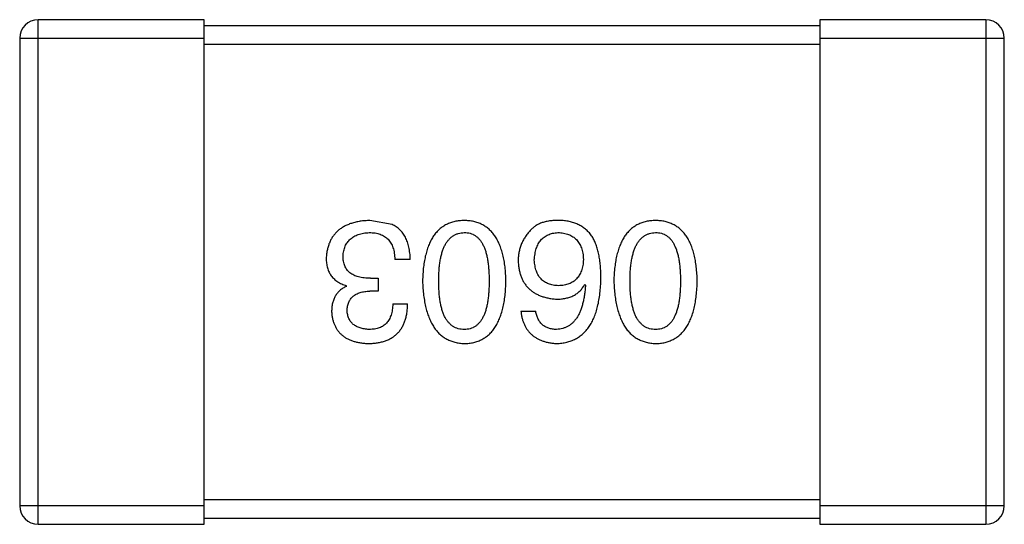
# Model space of a CAD drawing. Header units: inches. Extents: x -39 to 106, y -45 to 75.
# Tile 114 of 222: x 24.994 to 26.594, y -9.14 to -8.32. Entities that reach past the tile are written whole.
import ezdxf

# ---------------------------------------------------------------- set-up
doc = ezdxf.new("R2010")
doc.units = ezdxf.units.IN
doc.header["$LTSCALE"] = 1.21
doc.header["$MEASUREMENT"] = 0
doc.layers.get('0').update_dxf_attribs({"linetype": 'CONTINUOUS'})

msp = doc.modelspace()

# ---------------------------------------------------------------- linework, layer by layer
at = {"color": 7, "linetype": 'Continuous'}
for p, q in [((25.2941, -8.3204), (25.0241, -8.3204)), ((25.0241, -9.1404), (25.0241, -8.3204)), ((25.2941, -9.1404), (25.2941, -8.3204)), ((26.2941, -8.3304), (25.2941, -8.3304)), ((26.5641, -8.3204), (26.2941, -8.3204)), ((26.2941, -8.3204), (26.2941, -9.1404)), ((26.5641, -8.3204), (26.5641, -9.1404)), ((24.9941, -8.3504), (25.2941, -8.3504)), ((24.9941, -8.3504), (24.9941, -9.1104)), ((26.2941, -8.3504), (26.5941, -8.3504)), ((26.5941, -9.1104), (26.5941, -8.3504)), ((25.2941, -8.3604), (26.2941, -8.3604)), ((25.5994, -8.6532), (25.5633, -8.6466)), ((25.6289, -8.71), (25.6037, -8.71)), ((25.5644, -8.7406), (25.5764, -8.7406)), ((25.5764, -8.7406), (25.5764, -8.7614)), ((25.9124, -8.7505), (25.9135, -8.7516)), ((25.525, -8.7537), (25.525, -8.7526)), ((25.5764, -8.7614), (25.5633, -8.7614)), ((25.6004, -8.7822), (25.6245, -8.7822)), ((25.8086, -8.7942), (25.8326, -8.7942)), ((26.2941, -9.1004), (25.2941, -9.1004)), ((25.2941, -9.1104), (24.9941, -9.1104)), ((26.5941, -9.1104), (26.2941, -9.1104)), ((25.2941, -9.1304), (26.2941, -9.1304)), ((25.0241, -9.1404), (25.2941, -9.1404)), ((26.2941, -9.1404), (26.5641, -9.1404))]:
    msp.add_line(p, q, dxfattribs=at)
for centre, start, end in [((25.0241, -8.3504), 90, 180), ((26.5641, -8.3504), 0, 90), ((25.0241, -9.1104), 180, 270), ((26.5641, -9.1104), 270, 0)]:
    msp.add_arc(centre, 0.03, start, end, dxfattribs=at)
for points, knots in [([(25.5633, -8.6466), (25.5605, -8.6468), (25.5552, -8.647), (25.5475, -8.6479), (25.5403, -8.6494), (25.5335, -8.6512), (25.5273, -8.6534), (25.5216, -8.6562), (25.5163, -8.6593), (25.5116, -8.6629), (25.5074, -8.667), (25.5037, -8.6715), (25.5005, -8.6765), (25.4978, -8.6819), (25.4956, -8.6878), (25.494, -8.6941), (25.4928, -8.7008), (25.4924, -8.7054), (25.4922, -8.7078)], [0, 0, 0, 0, 0.078078, 0.151942, 0.221594, 0.28726, 0.350176, 0.409768, 0.467648, 0.523784, 0.578904, 0.634014, 0.689819, 0.746826, 0.805875, 0.867063, 0.931764, 1, 1, 1, 1]), ([(25.6289, -8.71), (25.6288, -8.7082), (25.6287, -8.7048), (25.6282, -8.6996), (25.6275, -8.6948), (25.6267, -8.6901), (25.6255, -8.6857), (25.6243, -8.6816), (25.6227, -8.6777), (25.621, -8.674), (25.619, -8.6705), (25.6169, -8.6673), (25.6145, -8.6643), (25.6119, -8.6616), (25.6091, -8.6591), (25.606, -8.6569), (25.6028, -8.6549), (25.6005, -8.6537), (25.5994, -8.6532)], [0, 0, 0, 0, 0.078937, 0.154495, 0.226898, 0.296844, 0.363348, 0.427781, 0.48946, 0.549586, 0.607902, 0.664733, 0.720805, 0.776157, 0.831175, 0.886736, 0.943094, 1, 1, 1, 1]), ([(25.7165, -8.6466), (25.7139, -8.6468), (25.7087, -8.647), (25.7012, -8.6482), (25.6942, -8.6503), (25.6877, -8.653), (25.6816, -8.6566), (25.6761, -8.6609), (25.6711, -8.666), (25.6666, -8.6718), (25.6626, -8.6784), (25.6592, -8.6857), (25.6562, -8.6937), (25.6537, -8.7025), (25.6517, -8.7121), (25.6502, -8.7224), (25.6492, -8.7334), (25.6489, -8.7411), (25.6488, -8.745)], [0, 0, 0, 0, 0.059134, 0.115603, 0.169236, 0.221572, 0.273254, 0.32474, 0.377319, 0.431815, 0.488555, 0.548609, 0.612242, 0.680182, 0.75251, 0.829782, 0.91231, 1, 1, 1, 1]), ([(25.7843, -8.745), (25.7842, -8.7411), (25.7839, -8.7334), (25.7829, -8.7224), (25.7814, -8.7121), (25.7794, -8.7025), (25.7769, -8.6937), (25.7739, -8.6857), (25.7704, -8.6783), (25.7664, -8.6718), (25.762, -8.6659), (25.7569, -8.6609), (25.7514, -8.6566), (25.7454, -8.653), (25.7389, -8.6503), (25.7319, -8.6482), (25.7244, -8.647), (25.7192, -8.6468), (25.7165, -8.6466)], [0, 0, 0, 0, 0.087693, 0.170223, 0.247496, 0.319826, 0.387768, 0.451403, 0.511459, 0.568358, 0.622671, 0.675251, 0.726739, 0.778422, 0.830759, 0.884394, 0.940865, 1, 1, 1, 1]), ([(25.8731, -8.6466), (25.8703, -8.6466), (25.8648, -8.6465), (25.857, -8.6471), (25.8499, -8.6483), (25.8434, -8.65), (25.8375, -8.6524), (25.8323, -8.6553), (25.8277, -8.6588), (25.8251, -8.6616), (25.8239, -8.663)], [0, 0, 0, 0, 0.156782, 0.301945, 0.436395, 0.561474, 0.678489, 0.78853, 0.894967, 1, 1, 1, 1]), ([(25.9244, -8.6729), (25.9229, -8.6709), (25.92, -8.6669), (25.9148, -8.6617), (25.9091, -8.6573), (25.9029, -8.6536), (25.8962, -8.6507), (25.8889, -8.6486), (25.8812, -8.6471), (25.8758, -8.6468), (25.8731, -8.6466)], [0, 0, 0, 0, 0.125033, 0.246266, 0.36603, 0.485265, 0.606781, 0.732144, 0.862551, 1, 1, 1, 1]), ([(26.0274, -8.6466), (26.0248, -8.6468), (26.0196, -8.647), (26.0121, -8.6482), (26.0051, -8.6503), (25.9985, -8.653), (25.9925, -8.6566), (25.987, -8.6609), (25.982, -8.666), (25.9775, -8.6718), (25.9735, -8.6784), (25.97, -8.6857), (25.967, -8.6937), (25.9646, -8.7025), (25.9625, -8.7121), (25.9611, -8.7224), (25.96, -8.7334), (25.9598, -8.7411), (25.9596, -8.745)], [0, 0, 0, 0, 0.059134, 0.115603, 0.169236, 0.221572, 0.273254, 0.32474, 0.377319, 0.431815, 0.488555, 0.548609, 0.612242, 0.680182, 0.75251, 0.829782, 0.91231, 1, 1, 1, 1]), ([(26.0952, -8.745), (26.095, -8.7411), (26.0948, -8.7334), (26.0937, -8.7224), (26.0923, -8.7121), (26.0902, -8.7025), (26.0878, -8.6937), (26.0848, -8.6857), (26.0813, -8.6783), (26.0773, -8.6718), (26.0728, -8.6659), (26.0678, -8.6609), (26.0623, -8.6566), (26.0563, -8.653), (26.0497, -8.6503), (26.0427, -8.6482), (26.0352, -8.647), (26.0301, -8.6468), (26.0274, -8.6466)], [0, 0, 0, 0, 0.087693, 0.170223, 0.247496, 0.319826, 0.387768, 0.451403, 0.511459, 0.568358, 0.622671, 0.675251, 0.726739, 0.778422, 0.830759, 0.884394, 0.940865, 1, 1, 1, 1]), ([(25.5196, -8.7046), (25.5197, -8.7031), (25.5199, -8.7002), (25.5206, -8.6961), (25.5216, -8.6922), (25.523, -8.6887), (25.5246, -8.6853), (25.5265, -8.6822), (25.5288, -8.6795), (25.5313, -8.6769), (25.5341, -8.6746), (25.5373, -8.6726), (25.5407, -8.6709), (25.5444, -8.6694), (25.5484, -8.6683), (25.5528, -8.6673), (25.5574, -8.6666), (25.5606, -8.6664), (25.5622, -8.6663)], [0, 0, 0, 0, 0.068514, 0.133941, 0.195994, 0.255362, 0.312994, 0.369441, 0.424687, 0.480522, 0.537148, 0.594801, 0.654411, 0.716817, 0.781981, 0.850498, 0.923306, 1, 1, 1, 1]), ([(25.5622, -8.6663), (25.5638, -8.6663), (25.567, -8.6664), (25.5716, -8.6669), (25.5759, -8.6678), (25.5799, -8.669), (25.5836, -8.6705), (25.587, -8.6724), (25.5901, -8.6746), (25.5929, -8.6772), (25.5953, -8.6801), (25.5975, -8.6834), (25.5993, -8.687), (25.6008, -8.6909), (25.602, -8.6952), (25.6029, -8.6999), (25.6035, -8.7048), (25.6037, -8.7083), (25.6037, -8.71)], [0, 0, 0, 0, 0.071272, 0.13882, 0.201858, 0.262757, 0.320043, 0.376709, 0.431462, 0.486034, 0.541209, 0.597703, 0.65589, 0.717768, 0.782056, 0.850407, 0.92277, 1, 1, 1, 1]), ([(25.675, -8.745), (25.675, -8.7419), (25.6751, -8.7358), (25.6756, -8.727), (25.6764, -8.7188), (25.6775, -8.7111), (25.6789, -8.7041), (25.6807, -8.6977), (25.6828, -8.6918), (25.6852, -8.6866), (25.688, -8.6819), (25.6911, -8.6779), (25.6945, -8.6744), (25.6983, -8.6716), (25.7024, -8.6693), (25.7068, -8.6676), (25.7116, -8.6666), (25.7149, -8.6664), (25.7165, -8.6663)], [0, 0, 0, 0, 0.094834, 0.184067, 0.267029, 0.344713, 0.417334, 0.484367, 0.546941, 0.604717, 0.65953, 0.710539, 0.759381, 0.806382, 0.853027, 0.900623, 0.949121, 1, 1, 1, 1]), ([(25.7165, -8.6663), (25.7182, -8.6664), (25.7214, -8.6665), (25.726, -8.6674), (25.7303, -8.6689), (25.7343, -8.6712), (25.738, -8.6739), (25.7413, -8.6774), (25.7443, -8.6814), (25.747, -8.6861), (25.7494, -8.6913), (25.7515, -8.6972), (25.7531, -8.7037), (25.7546, -8.7107), (25.7556, -8.7184), (25.7564, -8.7267), (25.7569, -8.7357), (25.7569, -8.7418), (25.757, -8.745)], [0, 0, 0, 0, 0.049766, 0.097012, 0.143225, 0.188786, 0.235079, 0.282962, 0.333687, 0.387747, 0.445963, 0.508657, 0.576545, 0.649868, 0.72822, 0.812712, 0.903543, 1, 1, 1, 1]), ([(25.8239, -8.663), (25.8223, -8.6648), (25.8192, -8.6682), (25.8152, -8.6738), (25.8118, -8.6796), (25.809, -8.6856), (25.8069, -8.692), (25.8053, -8.6985), (25.8044, -8.7053), (25.8043, -8.7099), (25.8042, -8.7122)], [0, 0, 0, 0, 0.129393, 0.255335, 0.378531, 0.500878, 0.622934, 0.746191, 0.87096, 1, 1, 1, 1]), ([(25.8304, -8.7111), (25.8306, -8.7094), (25.8308, -8.706), (25.8315, -8.7012), (25.8324, -8.6966), (25.8336, -8.6924), (25.835, -8.6884), (25.8368, -8.6849), (25.8387, -8.6816), (25.841, -8.6786), (25.8436, -8.6759), (25.8464, -8.6736), (25.8494, -8.6715), (25.8528, -8.6698), (25.8564, -8.6685), (25.8602, -8.6674), (25.8644, -8.6667), (25.8672, -8.6664), (25.8687, -8.6663)], [0, 0, 0, 0, 0.078863, 0.153308, 0.223539, 0.289857, 0.35341, 0.413572, 0.471721, 0.528235, 0.584279, 0.638781, 0.69466, 0.751251, 0.809198, 0.869697, 0.933318, 1, 1, 1, 1]), ([(25.8687, -8.6663), (25.8703, -8.6664), (25.8734, -8.6665), (25.8779, -8.6672), (25.8821, -8.6681), (25.886, -8.6694), (25.8897, -8.671), (25.893, -8.6729), (25.8961, -8.6751), (25.8988, -8.6778), (25.9013, -8.6806), (25.9034, -8.6839), (25.9053, -8.6875), (25.9069, -8.6914), (25.9082, -8.6956), (25.9092, -8.7001), (25.9099, -8.7049), (25.9101, -8.7083), (25.9102, -8.71)], [0, 0, 0, 0, 0.070403, 0.137196, 0.200053, 0.260887, 0.31876, 0.37535, 0.430743, 0.485927, 0.541678, 0.598832, 0.657726, 0.719441, 0.783504, 0.851852, 0.923533, 1, 1, 1, 1]), ([(25.9859, -8.745), (25.9859, -8.7419), (25.986, -8.7358), (25.9864, -8.727), (25.9872, -8.7188), (25.9884, -8.7111), (25.9898, -8.7041), (25.9916, -8.6977), (25.9937, -8.6918), (25.9961, -8.6866), (25.9989, -8.6819), (26.002, -8.6779), (26.0054, -8.6744), (26.0092, -8.6716), (26.0133, -8.6693), (26.0177, -8.6676), (26.0224, -8.6666), (26.0257, -8.6664), (26.0274, -8.6663)], [0, 0, 0, 0, 0.094834, 0.184067, 0.267029, 0.344713, 0.417334, 0.484367, 0.546941, 0.604717, 0.65953, 0.710539, 0.759381, 0.806382, 0.853027, 0.900623, 0.949121, 1, 1, 1, 1]), ([(26.0274, -8.6663), (26.029, -8.6664), (26.0322, -8.6665), (26.0369, -8.6674), (26.0412, -8.6689), (26.0452, -8.6712), (26.0489, -8.6739), (26.0522, -8.6774), (26.0552, -8.6814), (26.0579, -8.6861), (26.0602, -8.6913), (26.0623, -8.6972), (26.064, -8.7037), (26.0654, -8.7107), (26.0665, -8.7184), (26.0673, -8.7267), (26.0678, -8.7357), (26.0678, -8.7418), (26.0678, -8.745)], [0, 0, 0, 0, 0.049766, 0.097012, 0.143225, 0.188786, 0.235079, 0.282962, 0.333687, 0.387747, 0.445963, 0.508657, 0.576545, 0.649868, 0.72822, 0.812712, 0.903543, 1, 1, 1, 1]), ([(25.9386, -8.7406), (25.9386, -8.7371), (25.9386, -8.7302), (25.9378, -8.7202), (25.9368, -8.7108), (25.9352, -8.702), (25.9332, -8.6938), (25.9308, -8.6862), (25.9279, -8.6792), (25.9256, -8.6749), (25.9244, -8.6729)], [0, 0, 0, 0, 0.151498, 0.29521, 0.430242, 0.557137, 0.677306, 0.790845, 0.898111, 1, 1, 1, 1]), ([(25.4922, -8.7078), (25.4923, -8.7093), (25.4923, -8.7121), (25.4927, -8.7161), (25.4933, -8.72), (25.4943, -8.7237), (25.4954, -8.7272), (25.4968, -8.7305), (25.4985, -8.7336), (25.5004, -8.7366), (25.5026, -8.7393), (25.505, -8.7418), (25.5078, -8.7441), (25.5107, -8.7462), (25.5139, -8.7481), (25.5174, -8.7499), (25.5211, -8.7514), (25.5237, -8.7522), (25.525, -8.7526)], [0, 0, 0, 0, 0.071215, 0.138707, 0.20396, 0.266995, 0.327734, 0.387609, 0.445602, 0.503345, 0.561136, 0.618597, 0.677672, 0.738255, 0.799989, 0.863961, 0.930555, 1, 1, 1, 1]), ([(25.5644, -8.7406), (25.5626, -8.7406), (25.5591, -8.7406), (25.554, -8.7401), (25.5492, -8.7395), (25.5449, -8.7384), (25.5408, -8.7372), (25.5371, -8.7357), (25.5338, -8.7338), (25.5308, -8.7317), (25.5281, -8.7293), (25.5258, -8.7266), (25.5239, -8.7236), (25.5223, -8.7203), (25.5211, -8.7168), (25.5202, -8.713), (25.5196, -8.7088), (25.5196, -8.706), (25.5196, -8.7046)], [0, 0, 0, 0, 0.082495, 0.159728, 0.232496, 0.300725, 0.365163, 0.425859, 0.483728, 0.538892, 0.592921, 0.646195, 0.699968, 0.754746, 0.811387, 0.870806, 0.933482, 1, 1, 1, 1]), ([(25.8042, -8.7122), (25.8043, -8.7146), (25.8046, -8.7191), (25.8056, -8.7258), (25.807, -8.732), (25.8088, -8.7378), (25.8111, -8.7432), (25.8139, -8.7481), (25.8171, -8.7527), (25.8208, -8.7568), (25.825, -8.7605), (25.8295, -8.7638), (25.8346, -8.7666), (25.8401, -8.7691), (25.8461, -8.7711), (25.8525, -8.7727), (25.8593, -8.7738), (25.8641, -8.7743), (25.8665, -8.7745)], [0, 0, 0, 0, 0.071527, 0.139094, 0.20346, 0.264939, 0.323904, 0.381383, 0.437591, 0.493343, 0.549401, 0.606085, 0.664838, 0.725424, 0.788712, 0.855452, 0.925772, 1, 1, 1, 1]), ([(25.8698, -8.7526), (25.8683, -8.7526), (25.8654, -8.7524), (25.8611, -8.7518), (25.8571, -8.7509), (25.8534, -8.7497), (25.85, -8.7482), (25.8468, -8.7464), (25.8439, -8.7442), (25.8413, -8.7418), (25.839, -8.739), (25.8369, -8.7359), (25.8352, -8.7325), (25.8336, -8.7288), (25.8324, -8.7248), (25.8315, -8.7205), (25.8308, -8.7159), (25.8306, -8.7127), (25.8304, -8.7111)], [0, 0, 0, 0, 0.069884, 0.136529, 0.199638, 0.259844, 0.317774, 0.374356, 0.430026, 0.485148, 0.5409, 0.597889, 0.657472, 0.718614, 0.783613, 0.85129, 0.923712, 1, 1, 1, 1]), ([(25.9102, -8.71), (25.9101, -8.7117), (25.9099, -8.715), (25.9092, -8.7197), (25.9082, -8.7241), (25.9069, -8.7282), (25.9054, -8.732), (25.9036, -8.7355), (25.9015, -8.7387), (25.8991, -8.7415), (25.8964, -8.744), (25.8934, -8.7462), (25.8902, -8.7481), (25.8866, -8.7496), (25.8828, -8.7509), (25.8787, -8.7518), (25.8743, -8.7524), (25.8713, -8.7526), (25.8698, -8.7526)], [0, 0, 0, 0, 0.076072, 0.148369, 0.216753, 0.281358, 0.342792, 0.401604, 0.458929, 0.514444, 0.569818, 0.625343, 0.681554, 0.739608, 0.800134, 0.863477, 0.929547, 1, 1, 1, 1]), ([(25.6488, -8.745), (25.649, -8.749), (25.6493, -8.7568), (25.6504, -8.7681), (25.652, -8.7787), (25.6541, -8.7885), (25.6566, -8.7975), (25.6596, -8.8058), (25.6632, -8.8133), (25.6672, -8.8201), (25.6717, -8.8261), (25.6766, -8.8314), (25.6821, -8.8359), (25.6881, -8.8396), (25.6945, -8.8425), (25.7014, -8.8447), (25.7088, -8.8462), (25.7139, -8.8465), (25.7165, -8.8466)], [0, 0, 0, 0, 0.088475, 0.171606, 0.249595, 0.322626, 0.391327, 0.455765, 0.516374, 0.573675, 0.628522, 0.681161, 0.732559, 0.783563, 0.83504, 0.887639, 0.942585, 1, 1, 1, 1]), ([(25.7165, -8.8237), (25.7149, -8.8236), (25.7116, -8.8235), (25.7068, -8.8226), (25.7024, -8.821), (25.6983, -8.8189), (25.6945, -8.816), (25.6911, -8.8126), (25.688, -8.8086), (25.6852, -8.804), (25.6828, -8.7987), (25.6807, -8.7928), (25.6789, -8.7863), (25.6775, -8.7793), (25.6764, -8.7716), (25.6756, -8.7632), (25.6751, -8.7543), (25.675, -8.7482), (25.675, -8.745)], [0, 0, 0, 0, 0.050604, 0.098688, 0.145699, 0.191791, 0.238625, 0.286717, 0.337546, 0.391814, 0.449755, 0.512106, 0.579685, 0.652048, 0.730262, 0.814146, 0.904281, 1, 1, 1, 1]), ([(25.7165, -8.8466), (25.7192, -8.8465), (25.7244, -8.8463), (25.7319, -8.845), (25.7389, -8.8428), (25.7454, -8.84), (25.7514, -8.8364), (25.7569, -8.8319), (25.762, -8.8267), (25.7664, -8.8206), (25.7704, -8.8139), (25.7739, -8.8063), (25.7769, -8.798), (25.7794, -8.7889), (25.7814, -8.779), (25.7829, -8.7684), (25.7839, -8.7569), (25.7842, -8.7491), (25.7843, -8.745)], [0, 0, 0, 0, 0.057911, 0.113262, 0.165956, 0.217443, 0.268511, 0.319665, 0.372, 0.426129, 0.483365, 0.543779, 0.607756, 0.676562, 0.749704, 0.827713, 0.911177, 1, 1, 1, 1]), ([(25.757, -8.745), (25.7569, -8.7482), (25.7569, -8.7543), (25.7564, -8.7632), (25.7556, -8.7716), (25.7546, -8.7793), (25.7531, -8.7863), (25.7515, -8.7928), (25.7494, -8.7987), (25.747, -8.8039), (25.7443, -8.8086), (25.7413, -8.8126), (25.738, -8.816), (25.7343, -8.8189), (25.7303, -8.821), (25.726, -8.8226), (25.7214, -8.8235), (25.7182, -8.8236), (25.7165, -8.8237)], [0, 0, 0, 0, 0.096452, 0.187278, 0.271765, 0.350519, 0.423437, 0.491321, 0.554011, 0.612224, 0.666281, 0.717003, 0.764884, 0.811423, 0.856783, 0.902993, 0.950236, 1, 1, 1, 1]), ([(25.8665, -8.8466), (25.8693, -8.8465), (25.8749, -8.8461), (25.8829, -8.8447), (25.8903, -8.8424), (25.8973, -8.8393), (25.9037, -8.8355), (25.9096, -8.8308), (25.9149, -8.8253), (25.9197, -8.819), (25.9239, -8.812), (25.9277, -8.8041), (25.9308, -8.7955), (25.9334, -8.786), (25.9356, -8.7758), (25.9371, -8.7648), (25.9383, -8.753), (25.9385, -8.7448), (25.9386, -8.7406)], [0, 0, 0, 0, 0.058957, 0.115262, 0.16907, 0.221312, 0.273147, 0.324961, 0.377649, 0.432026, 0.488925, 0.549039, 0.612912, 0.680653, 0.753056, 0.830314, 0.912483, 1, 1, 1, 1]), ([(25.8665, -8.7745), (25.8691, -8.7744), (25.8742, -8.7743), (25.8816, -8.7732), (25.8883, -8.7713), (25.8944, -8.7687), (25.8999, -8.7653), (25.9048, -8.7611), (25.909, -8.7561), (25.9113, -8.7524), (25.9124, -8.7505)], [0, 0, 0, 0, 0.144617, 0.279572, 0.40596, 0.526097, 0.64389, 0.760003, 0.877724, 1, 1, 1, 1]), ([(25.9135, -8.7516), (25.9133, -8.7544), (25.9129, -8.7599), (25.9119, -8.7678), (25.9106, -8.7753), (25.909, -8.7822), (25.9071, -8.7886), (25.905, -8.7944), (25.9025, -8.7997), (25.8997, -8.8046), (25.8966, -8.8088), (25.8932, -8.8126), (25.8895, -8.8158), (25.8855, -8.8184), (25.8812, -8.8206), (25.8765, -8.8221), (25.8716, -8.8233), (25.8682, -8.8236), (25.8665, -8.8237)], [0, 0, 0, 0, 0.089218, 0.173709, 0.252753, 0.326963, 0.397099, 0.462534, 0.524018, 0.582178, 0.637235, 0.689955, 0.741228, 0.791618, 0.841661, 0.892925, 0.945259, 1, 1, 1, 1]), ([(25.9596, -8.745), (25.9598, -8.749), (25.9602, -8.7568), (25.9613, -8.7681), (25.9629, -8.7787), (25.965, -8.7885), (25.9675, -8.7975), (25.9705, -8.8058), (25.974, -8.8133), (25.978, -8.8201), (25.9825, -8.8261), (25.9875, -8.8314), (25.993, -8.8359), (25.9989, -8.8396), (26.0054, -8.8425), (26.0123, -8.8447), (26.0197, -8.8462), (26.0248, -8.8465), (26.0274, -8.8466)], [0, 0, 0, 0, 0.088475, 0.171606, 0.249595, 0.322626, 0.391327, 0.455765, 0.516374, 0.573675, 0.628522, 0.681161, 0.732559, 0.783563, 0.83504, 0.887639, 0.942585, 1, 1, 1, 1]), ([(26.0274, -8.8237), (26.0257, -8.8236), (26.0225, -8.8235), (26.0177, -8.8226), (26.0133, -8.821), (26.0091, -8.8189), (26.0054, -8.816), (26.002, -8.8126), (25.9989, -8.8086), (25.9961, -8.804), (25.9937, -8.7987), (25.9916, -8.7928), (25.9898, -8.7863), (25.9884, -8.7793), (25.9872, -8.7716), (25.9864, -8.7632), (25.986, -8.7543), (25.9859, -8.7482), (25.9859, -8.745)], [0, 0, 0, 0, 0.050604, 0.098688, 0.145699, 0.191791, 0.238625, 0.286717, 0.337546, 0.391814, 0.449755, 0.512106, 0.579685, 0.652048, 0.730262, 0.814146, 0.904281, 1, 1, 1, 1]), ([(26.0274, -8.8466), (26.0301, -8.8465), (26.0352, -8.8463), (26.0427, -8.845), (26.0497, -8.8428), (26.0563, -8.84), (26.0623, -8.8364), (26.0678, -8.8319), (26.0728, -8.8267), (26.0773, -8.8206), (26.0813, -8.8139), (26.0848, -8.8063), (26.0878, -8.798), (26.0902, -8.7889), (26.0923, -8.779), (26.0937, -8.7684), (26.0948, -8.7569), (26.095, -8.7491), (26.0952, -8.745)], [0, 0, 0, 0, 0.057911, 0.113262, 0.165956, 0.217443, 0.268511, 0.319665, 0.372, 0.426129, 0.483365, 0.543779, 0.607756, 0.676562, 0.749704, 0.827713, 0.911177, 1, 1, 1, 1]), ([(26.0678, -8.745), (26.0678, -8.7482), (26.0678, -8.7543), (26.0673, -8.7632), (26.0665, -8.7716), (26.0655, -8.7793), (26.064, -8.7863), (26.0623, -8.7928), (26.0602, -8.7987), (26.0579, -8.8039), (26.0552, -8.8086), (26.0522, -8.8126), (26.0488, -8.816), (26.0452, -8.8189), (26.0412, -8.821), (26.0369, -8.8226), (26.0322, -8.8235), (26.029, -8.8236), (26.0274, -8.8237)], [0, 0, 0, 0, 0.096452, 0.187278, 0.271765, 0.350519, 0.423437, 0.491321, 0.554011, 0.612224, 0.666281, 0.717003, 0.764884, 0.811423, 0.856783, 0.902993, 0.950236, 1, 1, 1, 1]), ([(25.525, -8.7537), (25.5231, -8.7547), (25.5194, -8.7566), (25.5144, -8.7603), (25.5103, -8.7646), (25.5068, -8.7695), (25.5042, -8.7751), (25.5023, -8.7813), (25.5012, -8.7881), (25.5011, -8.7928), (25.501, -8.7953)], [0, 0, 0, 0, 0.125227, 0.244792, 0.361427, 0.478215, 0.59667, 0.722058, 0.856314, 1, 1, 1, 1]), ([(25.5261, -8.7931), (25.5262, -8.7918), (25.5264, -8.7894), (25.5269, -8.7859), (25.5277, -8.7827), (25.5288, -8.7796), (25.5301, -8.7768), (25.5318, -8.7743), (25.5337, -8.7719), (25.5359, -8.7698), (25.5384, -8.7679), (25.5412, -8.7663), (25.5442, -8.7649), (25.5475, -8.7637), (25.551, -8.7628), (25.5549, -8.7621), (25.559, -8.7616), (25.5618, -8.7614), (25.5633, -8.7614)], [0, 0, 0, 0, 0.067741, 0.131599, 0.192143, 0.249977, 0.306453, 0.361639, 0.416449, 0.471489, 0.527582, 0.584873, 0.644974, 0.70814, 0.77492, 0.845909, 0.920585, 1, 1, 1, 1]), ([(25.5611, -8.8466), (25.5636, -8.8466), (25.5685, -8.8464), (25.5756, -8.8455), (25.5822, -8.8442), (25.5884, -8.8423), (25.594, -8.84), (25.5992, -8.8372), (25.604, -8.8339), (25.6082, -8.83), (25.6119, -8.8258), (25.6152, -8.8209), (25.6179, -8.8156), (25.6203, -8.8099), (25.6221, -8.8036), (25.6234, -8.7969), (25.6242, -8.7897), (25.6244, -8.7847), (25.6245, -8.7822)], [0, 0, 0, 0, 0.073232, 0.142595, 0.207997, 0.270074, 0.329156, 0.386529, 0.441846, 0.496976, 0.551877, 0.607941, 0.665637, 0.725446, 0.788542, 0.855101, 0.925196, 1, 1, 1, 1]), ([(25.6004, -8.7822), (25.6004, -8.7838), (25.6002, -8.7871), (25.5996, -8.7918), (25.5989, -8.7962), (25.5977, -8.8003), (25.5963, -8.804), (25.5946, -8.8074), (25.5927, -8.8106), (25.5904, -8.8133), (25.5879, -8.8158), (25.585, -8.8179), (25.5819, -8.8197), (25.5785, -8.8212), (25.5748, -8.8223), (25.5709, -8.8231), (25.5666, -8.8236), (25.5637, -8.8237), (25.5622, -8.8237)], [0, 0, 0, 0, 0.078134, 0.15164, 0.221358, 0.286689, 0.348614, 0.407697, 0.464247, 0.520153, 0.574432, 0.629291, 0.684538, 0.742032, 0.801329, 0.863637, 0.930123, 1, 1, 1, 1]), ([(25.501, -8.7953), (25.5012, -8.7973), (25.5015, -8.8011), (25.5026, -8.8068), (25.504, -8.812), (25.5059, -8.8169), (25.5082, -8.8214), (25.5109, -8.8256), (25.514, -8.8294), (25.5176, -8.8328), (25.5216, -8.8358), (25.526, -8.8385), (25.5309, -8.8408), (25.5361, -8.8427), (25.5418, -8.8443), (25.5479, -8.8454), (25.5543, -8.8463), (25.5588, -8.8465), (25.5611, -8.8466)], [0, 0, 0, 0, 0.067521, 0.132139, 0.193339, 0.252064, 0.309083, 0.364848, 0.420021, 0.475612, 0.532002, 0.589602, 0.649896, 0.712634, 0.778603, 0.848416, 0.922155, 1, 1, 1, 1]), ([(25.5622, -8.8237), (25.5608, -8.8236), (25.5581, -8.8235), (25.5543, -8.823), (25.5507, -8.8223), (25.5473, -8.8214), (25.5441, -8.8203), (25.5412, -8.8189), (25.5386, -8.8174), (25.5362, -8.8155), (25.5341, -8.8135), (25.5322, -8.8112), (25.5305, -8.8088), (25.5291, -8.8061), (25.528, -8.8031), (25.5271, -8.8), (25.5265, -8.7966), (25.5262, -8.7943), (25.5261, -8.7931)], [0, 0, 0, 0, 0.078051, 0.151197, 0.220412, 0.286742, 0.34933, 0.409464, 0.467368, 0.52298, 0.578639, 0.633998, 0.690142, 0.746855, 0.805868, 0.867776, 0.932345, 1, 1, 1, 1]), ([(25.8086, -8.7942), (25.8088, -8.7962), (25.8093, -8.8001), (25.8106, -8.8057), (25.8122, -8.811), (25.8142, -8.8159), (25.8165, -8.8204), (25.8192, -8.8246), (25.8223, -8.8285), (25.8257, -8.832), (25.8296, -8.8351), (25.8338, -8.8378), (25.8383, -8.8402), (25.8433, -8.8422), (25.8486, -8.8439), (25.8542, -8.8452), (25.8602, -8.8461), (25.8644, -8.8465), (25.8665, -8.8466)], [0, 0, 0, 0, 0.06947, 0.136096, 0.199592, 0.260665, 0.319672, 0.377156, 0.433415, 0.489984, 0.546535, 0.604276, 0.663499, 0.725182, 0.788953, 0.855683, 0.926216, 1, 1, 1, 1]), ([(25.8665, -8.8237), (25.8642, -8.8236), (25.8599, -8.8235), (25.8538, -8.822), (25.8484, -8.8197), (25.8437, -8.8164), (25.8397, -8.8122), (25.8366, -8.807), (25.8341, -8.8009), (25.8331, -8.7965), (25.8326, -8.7942)], [0, 0, 0, 0, 0.136586, 0.261496, 0.378089, 0.490612, 0.605522, 0.725767, 0.8561, 1, 1, 1, 1])]:
    msp.add_open_spline(points, degree=3, knots=knots, dxfattribs=at)

doc.saveas('drawing.dxf')
